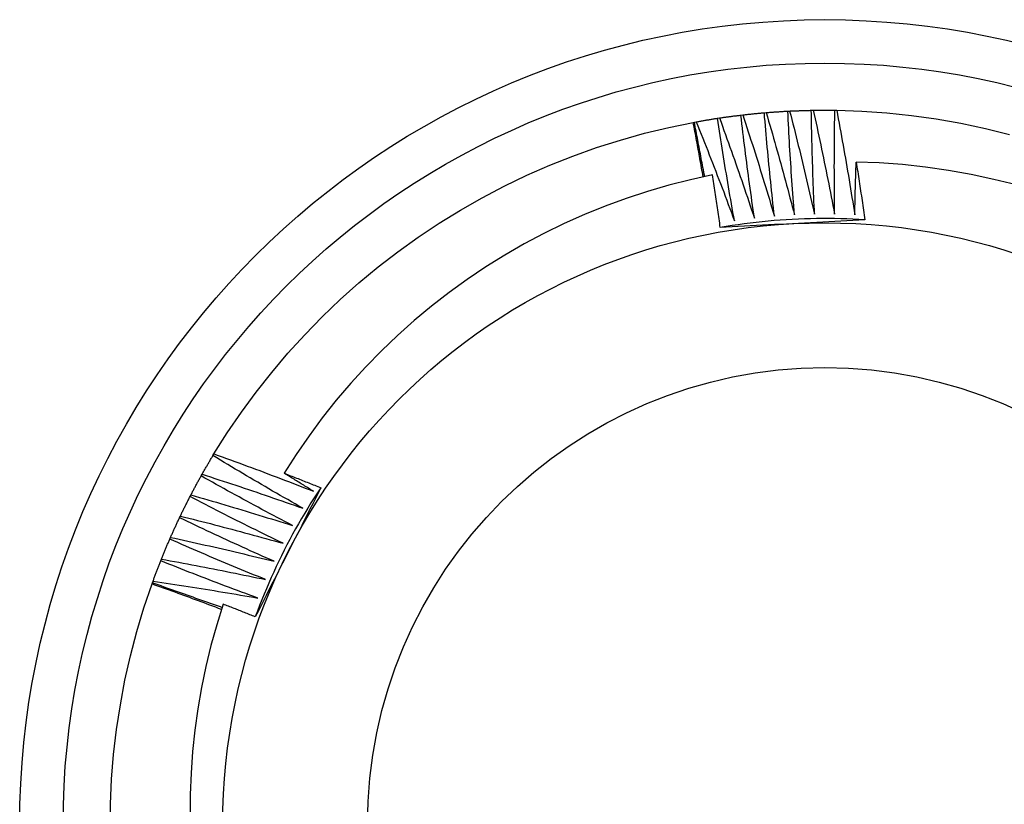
# Model space of a CAD drawing. Header units: inches. Extents: x 21 to 549, y 60 to 259.
# Tile 43 of 129: x 242.141 to 242.355, y 173.704 to 173.874. Entities that reach past the tile are written whole.
import ezdxf

# ---------------------------------------------------------------- set-up
doc = ezdxf.new("R2010")
doc.units = ezdxf.units.IN
doc.header["$MEASUREMENT"] = 0
doc.layers.add('Visible Edges(ANSI)', color=7, linetype='Continuous', lineweight=25)
doc.layers.add('Visible Tangent Edges(ANSI)', color=7, linetype='Continuous', lineweight=25)

msp = doc.modelspace()

# ---------------------------------------------------------------- linework, layer by layer
at = {"layer": 'Visible Edges(ANSI)'}
for p, q in [((242.29278, 173.85294), (242.29319, 173.853)), ((242.29785, 173.85362), (242.29826, 173.85367)), ((242.30295, 173.85414), (242.30336, 173.85417)), ((242.30805, 173.85449), (242.30846, 173.85451)), ((242.31317, 173.85467), (242.31358, 173.85468)), ((242.31829, 173.85468), (242.3187, 173.85468)), ((242.28748, 173.85204), (242.28773, 173.85209)), ((242.28773, 173.85209), (242.28814, 173.85216)), ((242.18298, 173.77955), (242.18319, 173.7799)), ((242.1804, 173.77512), (242.1806, 173.77548)), ((242.17798, 173.77062), (242.17817, 173.77098)), ((242.1757, 173.76603), (242.17588, 173.7664)), ((242.17358, 173.76137), (242.17374, 173.76175)), ((242.17161, 173.75665), (242.17176, 173.75703)), ((242.16979, 173.75186), (242.16993, 173.75225)), ((242.16971, 173.75162), (242.16979, 173.75186))]:
    msp.add_line(p, q, dxfattribs=at)
at = {"layer": 'Visible Edges(ANSI)', "flags": 128}
for points in [[(242.28814, 173.85216), (242.28833, 173.85219), (242.28852, 173.85223), (242.28872, 173.85226), (242.28891, 173.8523), (242.2891, 173.85233), (242.28929, 173.85237), (242.28949, 173.8524), (242.28968, 173.85243), (242.28987, 173.85247), (242.29007, 173.8525), (242.29026, 173.85253), (242.29046, 173.85257), (242.29065, 173.8526), (242.29084, 173.85263), (242.29104, 173.85266), (242.29123, 173.85269), (242.29142, 173.85272), (242.29162, 173.85276), (242.29181, 173.85279), (242.29201, 173.85282), (242.2922, 173.85285), (242.29239, 173.85288), (242.29259, 173.85291), (242.29278, 173.85294)], [(242.29646, 173.8306), (242.29629, 173.83153), (242.29612, 173.83245), (242.29596, 173.83338), (242.2958, 173.83431), (242.29563, 173.83524), (242.29547, 173.83617), (242.29531, 173.8371), (242.29516, 173.83803), (242.295, 173.83896), (242.29484, 173.83989), (242.29469, 173.84082), (242.29453, 173.84175), (242.29438, 173.84268), (242.29423, 173.84361), (242.29408, 173.84454), (242.29393, 173.84548), (242.29378, 173.84641), (242.29364, 173.84734), (242.29349, 173.84827), (242.29335, 173.8492), (242.2932, 173.85014), (242.29306, 173.85107), (242.29292, 173.852), (242.29278, 173.85294)], [(242.29319, 173.853), (242.29338, 173.85303), (242.29357, 173.85306), (242.29377, 173.85308), (242.29396, 173.85311), (242.29416, 173.85314), (242.29435, 173.85317), (242.29455, 173.85319), (242.29474, 173.85322), (242.29493, 173.85325), (242.29513, 173.85327), (242.29532, 173.8533), (242.29552, 173.85333), (242.29571, 173.85335), (242.29591, 173.85338), (242.2961, 173.8534), (242.2963, 173.85343), (242.29649, 173.85345), (242.29669, 173.85348), (242.29688, 173.8535), (242.29707, 173.85353), (242.29727, 173.85355), (242.29746, 173.85357), (242.29766, 173.8536), (242.29785, 173.85362)], [(242.29319, 173.853), (242.29352, 173.85209), (242.29384, 173.85119), (242.29417, 173.85028), (242.2945, 173.84938), (242.29482, 173.84847), (242.29515, 173.84757), (242.29547, 173.84666), (242.29579, 173.84575), (242.29611, 173.84484), (242.29643, 173.84393), (242.29675, 173.84303), (242.29707, 173.84212), (242.29739, 173.84121), (242.2977, 173.8403), (242.29802, 173.83939), (242.29833, 173.83848), (242.29864, 173.83756), (242.29895, 173.83665), (242.29926, 173.83574), (242.29957, 173.83483), (242.29988, 173.83391), (242.30018, 173.833), (242.30049, 173.83209), (242.30079, 173.83117)], [(242.30079, 173.83117), (242.30066, 173.83211), (242.30052, 173.83304), (242.30039, 173.83397), (242.30026, 173.83491), (242.30012, 173.83584), (242.29999, 173.83678), (242.29986, 173.83771), (242.29974, 173.83864), (242.29961, 173.83958), (242.29949, 173.84051), (242.29936, 173.84145), (242.29924, 173.84238), (242.29912, 173.84332), (242.299, 173.84426), (242.29888, 173.84519), (242.29876, 173.84613), (242.29864, 173.84706), (242.29852, 173.848), (242.29841, 173.84894), (242.2983, 173.84987), (242.29818, 173.85081), (242.29807, 173.85175), (242.29796, 173.85268), (242.29785, 173.85362)], [(242.29826, 173.85367), (242.29846, 173.85369), (242.29865, 173.85371), (242.29885, 173.85374), (242.29904, 173.85376), (242.29924, 173.85378), (242.29943, 173.8538), (242.29963, 173.85382), (242.29982, 173.85384), (242.30002, 173.85386), (242.30021, 173.85388), (242.30041, 173.8539), (242.3006, 173.85392), (242.3008, 173.85394), (242.30099, 173.85396), (242.30119, 173.85398), (242.30138, 173.854), (242.30158, 173.85402), (242.30177, 173.85403), (242.30197, 173.85405), (242.30216, 173.85407), (242.30236, 173.85409), (242.30256, 173.85411), (242.30275, 173.85412), (242.30295, 173.85414)], [(242.29826, 173.85367), (242.29856, 173.85275), (242.29886, 173.85184), (242.29916, 173.85092), (242.29945, 173.85001), (242.29975, 173.84909), (242.30004, 173.84818), (242.30034, 173.84726), (242.30063, 173.84634), (242.30092, 173.84542), (242.30121, 173.8445), (242.3015, 173.84359), (242.30179, 173.84267), (242.30207, 173.84175), (242.30236, 173.84083), (242.30264, 173.83991), (242.30292, 173.83899), (242.30321, 173.83806), (242.30349, 173.83714), (242.30377, 173.83622), (242.30404, 173.8353), (242.30432, 173.83438), (242.3046, 173.83345), (242.30487, 173.83253), (242.30514, 173.83161)], [(242.30514, 173.83161), (242.30504, 173.83254), (242.30494, 173.83348), (242.30483, 173.83442), (242.30473, 173.83536), (242.30463, 173.83629), (242.30453, 173.83723), (242.30443, 173.83817), (242.30434, 173.83911), (242.30424, 173.84005), (242.30415, 173.84098), (242.30405, 173.84192), (242.30396, 173.84286), (242.30387, 173.8438), (242.30378, 173.84474), (242.30369, 173.84568), (242.3036, 173.84662), (242.30352, 173.84756), (242.30343, 173.8485), (242.30335, 173.84944), (242.30327, 173.85038), (242.30318, 173.85132), (242.3031, 173.85226), (242.30302, 173.8532), (242.30295, 173.85414)], [(242.30336, 173.85417), (242.30355, 173.85419), (242.30375, 173.8542), (242.30394, 173.85422), (242.30414, 173.85424), (242.30433, 173.85425), (242.30453, 173.85427), (242.30472, 173.85428), (242.30492, 173.85429), (242.30512, 173.85431), (242.30531, 173.85432), (242.30551, 173.85434), (242.3057, 173.85435), (242.3059, 173.85436), (242.30609, 173.85437), (242.30629, 173.85439), (242.30649, 173.8544), (242.30668, 173.85441), (242.30688, 173.85442), (242.30707, 173.85443), (242.30727, 173.85445), (242.30747, 173.85446), (242.30766, 173.85447), (242.30786, 173.85448), (242.30805, 173.85449)], [(242.30336, 173.85417), (242.30362, 173.85325), (242.30389, 173.85232), (242.30416, 173.8514), (242.30443, 173.85047), (242.30469, 173.84955), (242.30496, 173.84862), (242.30522, 173.8477), (242.30548, 173.84677), (242.30574, 173.84584), (242.306, 173.84492), (242.30626, 173.84399), (242.30652, 173.84306), (242.30677, 173.84213), (242.30703, 173.8412), (242.30728, 173.84027), (242.30753, 173.83934), (242.30778, 173.83841), (242.30803, 173.83748), (242.30828, 173.83655), (242.30853, 173.83562), (242.30878, 173.83469), (242.30902, 173.83376), (242.30927, 173.83283), (242.30951, 173.8319)], [(242.30951, 173.8319), (242.30943, 173.83284), (242.30936, 173.83378), (242.30929, 173.83472), (242.30922, 173.83566), (242.30915, 173.8366), (242.30908, 173.83754), (242.30901, 173.83848), (242.30895, 173.83942), (242.30888, 173.84036), (242.30882, 173.8413), (242.30876, 173.84224), (242.3087, 173.84318), (242.30864, 173.84413), (242.30858, 173.84507), (242.30852, 173.84601), (242.30846, 173.84695), (242.30841, 173.84789), (242.30835, 173.84883), (242.3083, 173.84978), (242.30825, 173.85072), (242.3082, 173.85166), (242.30815, 173.8526), (242.3081, 173.85355), (242.30805, 173.85449)], [(242.30846, 173.85451), (242.30866, 173.85452), (242.30886, 173.85453), (242.30905, 173.85454), (242.30925, 173.85455), (242.30944, 173.85455), (242.30964, 173.85456), (242.30984, 173.85457), (242.31003, 173.85458), (242.31023, 173.85459), (242.31042, 173.85459), (242.31062, 173.8546), (242.31082, 173.85461), (242.31101, 173.85461), (242.31121, 173.85462), (242.3114, 173.85463), (242.3116, 173.85463), (242.3118, 173.85464), (242.31199, 173.85464), (242.31219, 173.85465), (242.31239, 173.85465), (242.31258, 173.85466), (242.31278, 173.85466), (242.31297, 173.85467), (242.31317, 173.85467)], [(242.30846, 173.85451), (242.3087, 173.85358), (242.30894, 173.85264), (242.30918, 173.85171), (242.30941, 173.85078), (242.30965, 173.84984), (242.30988, 173.84891), (242.31011, 173.84798), (242.31034, 173.84704), (242.31057, 173.84611), (242.3108, 173.84517), (242.31103, 173.84423), (242.31126, 173.8433), (242.31148, 173.84236), (242.31171, 173.84143), (242.31193, 173.84049), (242.31215, 173.83955), (242.31237, 173.83861), (242.31259, 173.83768), (242.31281, 173.83674), (242.31302, 173.8358), (242.31324, 173.83486), (242.31345, 173.83392), (242.31367, 173.83298), (242.31388, 173.83204)], [(242.31388, 173.83204), (242.31384, 173.83298), (242.3138, 173.83392), (242.31375, 173.83487), (242.31371, 173.83581), (242.31368, 173.83675), (242.31364, 173.83769), (242.3136, 173.83864), (242.31357, 173.83958), (242.31353, 173.84052), (242.3135, 173.84146), (242.31347, 173.84241), (242.31344, 173.84335), (242.31341, 173.84429), (242.31338, 173.84524), (242.31336, 173.84618), (242.31333, 173.84712), (242.31331, 173.84807), (242.31328, 173.84901), (242.31326, 173.84995), (242.31324, 173.8509), (242.31322, 173.85184), (242.3132, 173.85278), (242.31319, 173.85373), (242.31317, 173.85467)], [(242.31358, 173.85468), (242.31378, 173.85468), (242.31397, 173.85468), (242.31417, 173.85469), (242.31436, 173.85469), (242.31456, 173.85469), (242.31476, 173.85469), (242.31495, 173.85469), (242.31515, 173.85469), (242.31535, 173.8547), (242.31554, 173.8547), (242.31574, 173.8547), (242.31593, 173.8547), (242.31613, 173.8547), (242.31633, 173.8547), (242.31652, 173.8547), (242.31672, 173.8547), (242.31692, 173.8547), (242.31711, 173.85469), (242.31731, 173.85469), (242.3175, 173.85469), (242.3177, 173.85469), (242.3179, 173.85469), (242.31809, 173.85468), (242.31829, 173.85468)], [(242.31358, 173.85468), (242.31379, 173.85374), (242.31399, 173.8528), (242.3142, 173.85186), (242.31441, 173.85092), (242.31461, 173.84997), (242.31481, 173.84903), (242.31501, 173.84809), (242.31521, 173.84715), (242.31541, 173.84621), (242.31561, 173.84527), (242.31581, 173.84432), (242.316, 173.84338), (242.3162, 173.84244), (242.31639, 173.84149), (242.31658, 173.84055), (242.31677, 173.83961), (242.31696, 173.83866), (242.31715, 173.83772), (242.31734, 173.83677), (242.31752, 173.83583), (242.31771, 173.83488), (242.31789, 173.83393), (242.31807, 173.83299), (242.31825, 173.83204)], [(242.31825, 173.83204), (242.31824, 173.83299), (242.31823, 173.83393), (242.31822, 173.83487), (242.31821, 173.83581), (242.3182, 173.83676), (242.3182, 173.8377), (242.31819, 173.83864), (242.31819, 173.83959), (242.31819, 173.84053), (242.31819, 173.84147), (242.31818, 173.84242), (242.31819, 173.84336), (242.31819, 173.8443), (242.31819, 173.84525), (242.3182, 173.84619), (242.3182, 173.84713), (242.31821, 173.84808), (242.31822, 173.84902), (242.31822, 173.84996), (242.31824, 173.85091), (242.31825, 173.85185), (242.31826, 173.85279), (242.31827, 173.85374), (242.31829, 173.85468)], [(242.3187, 173.85468), (242.32414, 173.85449), (242.32957, 173.85411), (242.33498, 173.85355), (242.34037, 173.85279), (242.34573, 173.85185), (242.35105, 173.85072), (242.35633, 173.84941)], [(242.3187, 173.85468), (242.31888, 173.85373), (242.31905, 173.85278), (242.31923, 173.85184), (242.3194, 173.85089), (242.31957, 173.84994), (242.31974, 173.849), (242.31991, 173.84805), (242.32008, 173.8471), (242.32025, 173.84615), (242.32042, 173.8452), (242.32058, 173.84425), (242.32075, 173.84331), (242.32091, 173.84236), (242.32107, 173.84141), (242.32123, 173.84046), (242.32139, 173.83951), (242.32155, 173.83856), (242.32171, 173.83761), (242.32186, 173.83666), (242.32202, 173.83571), (242.32217, 173.83475), (242.32233, 173.8338), (242.32248, 173.83285), (242.32263, 173.8319)], [(242.18319, 173.7799), (242.18609, 173.7845), (242.18916, 173.789), (242.19238, 173.79338), (242.19575, 173.79766), (242.19927, 173.80181), (242.20293, 173.80583), (242.20673, 173.80973), (242.21067, 173.81349), (242.21473, 173.81711), (242.21892, 173.82058), (242.22323, 173.82391), (242.22765, 173.82708), (242.23218, 173.8301), (242.23681, 173.83296), (242.24154, 173.83565), (242.24636, 173.83817), (242.25126, 173.84053), (242.25625, 173.84271), (242.26131, 173.84472), (242.26643, 173.84655), (242.27162, 173.8482), (242.27686, 173.84966), (242.28215, 173.85094), (242.28748, 173.85204)], [(242.28963, 173.8402), (242.28955, 173.84069), (242.28946, 173.84118), (242.28937, 173.84168), (242.28929, 173.84217), (242.2892, 173.84267), (242.28911, 173.84316), (242.28902, 173.84365), (242.28894, 173.84415), (242.28885, 173.84464), (242.28876, 173.84513), (242.28867, 173.84563), (242.28858, 173.84612), (242.28849, 173.84661), (242.2884, 173.84711), (242.28831, 173.8476), (242.28822, 173.84809), (242.28813, 173.84859), (242.28803, 173.84908), (242.28794, 173.84957), (242.28785, 173.85007), (242.28776, 173.85056), (242.28766, 173.85105), (242.28757, 173.85155), (242.28748, 173.85204)], [(242.28999, 173.84027), (242.28989, 173.84076), (242.2898, 173.84126), (242.2897, 173.84175), (242.2896, 173.84224), (242.2895, 173.84273), (242.28941, 173.84322), (242.28931, 173.84371), (242.28922, 173.84421), (242.28912, 173.8447), (242.28903, 173.84519), (242.28893, 173.84568), (242.28884, 173.84617), (242.28874, 173.84667), (242.28865, 173.84716), (242.28856, 173.84765), (242.28846, 173.84814), (242.28837, 173.84864), (242.28828, 173.84913), (242.28819, 173.84962), (242.2881, 173.85011), (242.288, 173.85061), (242.28791, 173.8511), (242.28782, 173.85159), (242.28773, 173.85209)], [(242.28814, 173.85216), (242.2885, 173.85127), (242.28885, 173.85037), (242.28921, 173.84948), (242.28957, 173.84859), (242.28992, 173.84769), (242.29028, 173.84679), (242.29063, 173.8459), (242.29098, 173.845), (242.29133, 173.84411), (242.29168, 173.84321), (242.29203, 173.84231), (242.29238, 173.84141), (242.29272, 173.84051), (242.29307, 173.83961), (242.29341, 173.83872), (242.29375, 173.83782), (242.2941, 173.83691), (242.29444, 173.83601), (242.29478, 173.83511), (242.29511, 173.83421), (242.29545, 173.83331), (242.29579, 173.8324), (242.29612, 173.8315), (242.29646, 173.8306)], [(242.32263, 173.8319), (242.32264, 173.83238), (242.32265, 173.83286), (242.32266, 173.83334), (242.32267, 173.83382), (242.32268, 173.8343), (242.32269, 173.83478), (242.3227, 173.83526), (242.32271, 173.83574), (242.32272, 173.83622), (242.32273, 173.8367), (242.32275, 173.83718), (242.32276, 173.83766), (242.32277, 173.83814), (242.32279, 173.83862), (242.3228, 173.8391), (242.32281, 173.83957), (242.32283, 173.84005), (242.32284, 173.84053), (242.32286, 173.84101), (242.32287, 173.84149), (242.32289, 173.84197), (242.3229, 173.84245), (242.32292, 173.84293), (242.32294, 173.84341)], [(242.3578, 173.83842), (242.3529, 173.83965), (242.34796, 173.84072), (242.34299, 173.8416), (242.338, 173.84232), (242.33299, 173.84286), (242.32797, 173.84322), (242.32294, 173.84341)], [(242.32294, 173.84341), (242.32302, 173.84289), (242.3231, 173.84237), (242.32318, 173.84184), (242.32326, 173.84132), (242.32335, 173.8408), (242.32343, 173.84027), (242.32351, 173.83975), (242.32359, 173.83923), (242.32367, 173.8387), (242.32374, 173.83818), (242.32382, 173.83765), (242.3239, 173.83713), (242.32398, 173.83661), (242.32406, 173.83608), (242.32414, 173.83556), (242.32421, 173.83504), (242.32429, 173.83451), (242.32436, 173.83399), (242.32444, 173.83346), (242.32452, 173.83294), (242.32459, 173.83241), (242.32467, 173.83189), (242.32474, 173.83137), (242.32481, 173.83084)], [(242.29164, 173.84061), (242.28688, 173.83957), (242.28217, 173.83837), (242.2775, 173.83701), (242.27288, 173.83549), (242.26832, 173.83382), (242.26382, 173.83199), (242.25938, 173.83001), (242.255, 173.82788), (242.2507, 173.82559), (242.24647, 173.82316), (242.24233, 173.82059), (242.23828, 173.81787), (242.23434, 173.81503), (242.2305, 173.81205), (242.22676, 173.80894), (242.22313, 173.80571), (242.21962, 173.80235), (242.21622, 173.79887), (242.21295, 173.79528), (242.20979, 173.79157), (242.20676, 173.78775), (242.20387, 173.78383), (242.20111, 173.77981), (242.1985, 173.7757)], [(242.29336, 173.82915), (242.2933, 173.82963), (242.29323, 173.83011), (242.29316, 173.83059), (242.29309, 173.83106), (242.29302, 173.83154), (242.29295, 173.83202), (242.29288, 173.8325), (242.29281, 173.83298), (242.29274, 173.83345), (242.29267, 173.83393), (242.29259, 173.83441), (242.29252, 173.83489), (242.29245, 173.83536), (242.29238, 173.83584), (242.29231, 173.83632), (242.29223, 173.8368), (242.29216, 173.83727), (242.29208, 173.83775), (242.29201, 173.83823), (242.29194, 173.83871), (242.29186, 173.83918), (242.29179, 173.83966), (242.29171, 173.84014), (242.29164, 173.84061)], [(242.32481, 173.83084), (242.3235, 173.83092), (242.32219, 173.83099), (242.32087, 173.83104), (242.31956, 173.83108), (242.31824, 173.83111), (242.31693, 173.83113), (242.31561, 173.83113), (242.3143, 173.83112), (242.31298, 173.83109), (242.31167, 173.83105), (242.31035, 173.831), (242.30904, 173.83094), (242.30773, 173.83086), (242.30641, 173.83077), (242.3051, 173.83067), (242.30379, 173.83055), (242.30248, 173.83042), (242.30117, 173.83028), (242.29987, 173.83012), (242.29856, 173.82996), (242.29726, 173.82977), (242.29596, 173.82958), (242.29466, 173.82937), (242.29336, 173.82915)], [(242.32481, 173.83084), (242.32351, 173.83077), (242.3222, 173.8307), (242.32089, 173.83063), (242.31959, 173.83056), (242.31828, 173.83049), (242.31697, 173.83042), (242.31566, 173.83035), (242.31435, 173.83028), (242.31303, 173.83021), (242.31172, 173.83014), (242.31041, 173.83007), (242.30909, 173.83), (242.30778, 173.82993), (242.30646, 173.82986), (242.30515, 173.82979), (242.30384, 173.82972), (242.30252, 173.82965), (242.30121, 173.82958), (242.2999, 173.82951), (242.2986, 173.82944), (242.29729, 173.82937), (242.29598, 173.8293), (242.29467, 173.82922), (242.29336, 173.82915)], [(242.1806, 173.77548), (242.1807, 173.77565), (242.1808, 173.77582), (242.18089, 173.77599), (242.18099, 173.77616), (242.18109, 173.77633), (242.18119, 173.7765), (242.18128, 173.77667), (242.18138, 173.77684), (242.18148, 173.77701), (242.18158, 173.77718), (242.18168, 173.77735), (242.18177, 173.77752), (242.18187, 173.77769), (242.18197, 173.77786), (242.18207, 173.77803), (242.18217, 173.7782), (242.18227, 173.77837), (242.18237, 173.77854), (242.18247, 173.77871), (242.18257, 173.77888), (242.18267, 173.77904), (242.18277, 173.77921), (242.18288, 173.77938), (242.18298, 173.77955)], [(242.2025, 173.76809), (242.20168, 173.76856), (242.20086, 173.76902), (242.20004, 173.76949), (242.19923, 173.76996), (242.19841, 173.77043), (242.19759, 173.7709), (242.19677, 173.77137), (242.19596, 173.77184), (242.19514, 173.77232), (242.19433, 173.77279), (242.19351, 173.77327), (242.1927, 173.77375), (242.19188, 173.77422), (242.19107, 173.7747), (242.19026, 173.77518), (242.18945, 173.77566), (242.18864, 173.77615), (242.18783, 173.77663), (242.18702, 173.77711), (242.18621, 173.7776), (242.1854, 173.77808), (242.18459, 173.77857), (242.18378, 173.77906), (242.18298, 173.77955)], [(242.18319, 173.7799), (242.18409, 173.77958), (242.185, 173.77925), (242.18591, 173.77892), (242.18681, 173.77859), (242.18772, 173.77827), (242.18862, 173.77794), (242.18952, 173.7776), (242.19043, 173.77727), (242.19133, 173.77694), (242.19223, 173.7766), (242.19314, 173.77627), (242.19404, 173.77593), (242.19494, 173.77559), (242.19584, 173.77525), (242.19674, 173.77491), (242.19764, 173.77457), (242.19854, 173.77423), (242.19944, 173.77388), (242.20034, 173.77354), (242.20124, 173.77319), (242.20214, 173.77284), (242.20304, 173.77249), (242.20394, 173.77215), (242.20483, 173.77179)], [(242.1985, 173.7757), (242.19884, 173.77557), (242.19917, 173.77544), (242.1995, 173.77531), (242.19983, 173.77518), (242.20016, 173.77505), (242.20049, 173.77492), (242.20082, 173.77479), (242.20116, 173.77466), (242.20149, 173.77453), (242.20182, 173.7744), (242.20215, 173.77427), (242.20248, 173.77414), (242.20281, 173.77401), (242.20314, 173.77387), (242.20347, 173.77374), (242.2038, 173.77361), (242.20413, 173.77348), (242.20446, 173.77335), (242.2048, 173.77321), (242.20513, 173.77308), (242.20546, 173.77295), (242.20579, 173.77282), (242.20612, 173.77268), (242.20645, 173.77255)], [(242.20483, 173.77179), (242.20457, 173.77196), (242.2043, 173.77212), (242.20404, 173.77228), (242.20378, 173.77244), (242.20351, 173.7726), (242.20325, 173.77277), (242.20298, 173.77293), (242.20272, 173.77309), (242.20246, 173.77325), (242.20219, 173.77341), (242.20193, 173.77358), (242.20166, 173.77374), (242.2014, 173.7739), (242.20114, 173.77407), (242.20087, 173.77423), (242.20061, 173.77439), (242.20035, 173.77456), (242.20008, 173.77472), (242.19982, 173.77488), (242.19956, 173.77505), (242.19929, 173.77521), (242.19903, 173.77537), (242.19877, 173.77554), (242.1985, 173.7757)], [(242.17817, 173.77098), (242.17826, 173.77115), (242.17835, 173.77133), (242.17844, 173.7715), (242.17853, 173.77167), (242.17862, 173.77185), (242.17871, 173.77202), (242.17881, 173.7722), (242.1789, 173.77237), (242.17899, 173.77254), (242.17908, 173.77271), (242.17918, 173.77289), (242.17927, 173.77306), (242.17936, 173.77323), (242.17946, 173.77341), (242.17955, 173.77358), (242.17964, 173.77375), (242.17974, 173.77392), (242.17983, 173.77409), (242.17993, 173.77427), (242.18002, 173.77444), (242.18012, 173.77461), (242.18021, 173.77478), (242.18031, 173.77495), (242.1804, 173.77512)], [(242.2003, 173.76432), (242.19946, 173.76475), (242.19863, 173.76519), (242.19779, 173.76563), (242.19696, 173.76607), (242.19613, 173.76652), (242.19529, 173.76696), (242.19446, 173.7674), (242.19363, 173.76785), (242.1928, 173.7683), (242.19197, 173.76874), (242.19114, 173.76919), (242.19031, 173.76964), (242.18948, 173.77009), (242.18865, 173.77055), (242.18783, 173.771), (242.187, 173.77145), (242.18617, 173.77191), (242.18535, 173.77236), (242.18452, 173.77282), (242.1837, 173.77328), (242.18287, 173.77374), (242.18205, 173.7742), (242.18123, 173.77466), (242.1804, 173.77512)], [(242.1806, 173.77548), (242.18152, 173.77519), (242.18244, 173.77489), (242.18335, 173.77459), (242.18427, 173.7743), (242.18518, 173.774), (242.1861, 173.7737), (242.18701, 173.77339), (242.18793, 173.77309), (242.18884, 173.77279), (242.18975, 173.77248), (242.19067, 173.77218), (242.19158, 173.77187), (242.19249, 173.77156), (242.1934, 173.77125), (242.19431, 173.77094), (242.19523, 173.77063), (242.19614, 173.77032), (242.19705, 173.77), (242.19796, 173.76969), (242.19887, 173.76937), (242.19978, 173.76905), (242.20069, 173.76873), (242.20159, 173.76841), (242.2025, 173.76809)], [(242.20645, 173.77255), (242.20586, 173.77138), (242.20526, 173.77021), (242.20467, 173.76905), (242.20408, 173.76788), (242.20349, 173.76671), (242.20289, 173.76554), (242.2023, 173.76437), (242.2017, 173.7632), (242.20111, 173.76203), (242.20051, 173.76086), (242.19991, 173.75968), (242.19932, 173.75851), (242.19872, 173.75734), (242.19812, 173.75616), (242.19753, 173.75499), (242.19693, 173.75382), (242.19634, 173.75265), (242.19574, 173.75148), (242.19515, 173.75031), (242.19455, 173.74914), (242.19396, 173.74797), (242.19337, 173.7468), (242.19278, 173.74563), (242.19218, 173.74447)], [(242.20645, 173.77255), (242.20572, 173.77145), (242.20501, 173.77035), (242.2043, 173.76924), (242.20361, 173.76812), (242.20293, 173.76699), (242.20226, 173.76586), (242.2016, 173.76472), (242.20095, 173.76358), (242.20031, 173.76243), (242.19969, 173.76127), (242.19908, 173.7601), (242.19847, 173.75894), (242.19788, 173.75776), (242.19731, 173.75658), (242.19674, 173.75539), (242.19619, 173.7542), (242.19564, 173.753), (242.19511, 173.7518), (242.19459, 173.75059), (242.19409, 173.74937), (242.19359, 173.74815), (242.19311, 173.74693), (242.19264, 173.7457), (242.19218, 173.74447)], [(242.17588, 173.7664), (242.17596, 173.76658), (242.17605, 173.76675), (242.17613, 173.76693), (242.17622, 173.76711), (242.1763, 173.76728), (242.17639, 173.76746), (242.17648, 173.76764), (242.17656, 173.76781), (242.17665, 173.76799), (242.17674, 173.76816), (242.17682, 173.76834), (242.17691, 173.76852), (242.177, 173.76869), (242.17709, 173.76887), (242.17718, 173.76904), (242.17726, 173.76922), (242.17735, 173.76939), (242.17744, 173.76957), (242.17753, 173.76974), (242.17762, 173.76992), (242.17771, 173.77009), (242.1778, 173.77027), (242.17789, 173.77044), (242.17798, 173.77062)], [(242.19822, 173.76047), (242.19737, 173.76088), (242.19652, 173.76129), (242.19567, 173.7617), (242.19482, 173.76212), (242.19398, 173.76253), (242.19313, 173.76295), (242.19228, 173.76336), (242.19144, 173.76378), (242.19059, 173.7642), (242.18975, 173.76462), (242.1889, 173.76504), (242.18806, 173.76546), (242.18722, 173.76589), (242.18637, 173.76631), (242.18553, 173.76674), (242.18469, 173.76716), (242.18385, 173.76759), (242.18301, 173.76802), (242.18217, 173.76845), (242.18133, 173.76888), (242.18049, 173.76931), (242.17965, 173.76975), (242.17881, 173.77018), (242.17798, 173.77062)], [(242.17817, 173.77098), (242.17909, 173.77072), (242.18002, 173.77045), (242.18094, 173.77018), (242.18187, 173.76992), (242.18279, 173.76965), (242.18372, 173.76938), (242.18464, 173.76911), (242.18556, 173.76883), (242.18649, 173.76856), (242.18741, 173.76828), (242.18833, 173.76801), (242.18925, 173.76773), (242.19018, 173.76745), (242.1911, 173.76717), (242.19202, 173.76689), (242.19294, 173.76661), (242.19386, 173.76633), (242.19478, 173.76604), (242.1957, 173.76576), (242.19662, 173.76547), (242.19754, 173.76519), (242.19846, 173.7649), (242.19938, 173.76461), (242.2003, 173.76432)], [(242.17374, 173.76175), (242.17382, 173.76193), (242.1739, 173.76211), (242.17398, 173.76229), (242.17406, 173.76247), (242.17414, 173.76265), (242.17422, 173.76282), (242.1743, 173.763), (242.17438, 173.76318), (242.17446, 173.76336), (242.17454, 173.76354), (242.17462, 173.76372), (242.17471, 173.7639), (242.17479, 173.76408), (242.17487, 173.76425), (242.17495, 173.76443), (242.17503, 173.76461), (242.17512, 173.76479), (242.1752, 173.76497), (242.17528, 173.76514), (242.17537, 173.76532), (242.17545, 173.7655), (242.17553, 173.76568), (242.17562, 173.76585), (242.1757, 173.76603)], [(242.19626, 173.75655), (242.1954, 173.75694), (242.19454, 173.75732), (242.19368, 173.7577), (242.19282, 173.75809), (242.19196, 173.75848), (242.1911, 173.75886), (242.19024, 173.75925), (242.18938, 173.75964), (242.18852, 173.76003), (242.18766, 173.76043), (242.1868, 173.76082), (242.18595, 173.76121), (242.18509, 173.76161), (242.18424, 173.76201), (242.18338, 173.7624), (242.18252, 173.7628), (242.18167, 173.7632), (242.18082, 173.7636), (242.17996, 173.764), (242.17911, 173.76441), (242.17826, 173.76481), (242.1774, 173.76522), (242.17655, 173.76562), (242.1757, 173.76603)], [(242.17588, 173.7664), (242.17681, 173.76617), (242.17775, 173.76593), (242.17868, 173.7657), (242.17961, 173.76546), (242.18054, 173.76522), (242.18148, 173.76498), (242.18241, 173.76474), (242.18334, 173.7645), (242.18427, 173.76426), (242.1852, 173.76401), (242.18614, 173.76377), (242.18707, 173.76352), (242.188, 173.76327), (242.18893, 173.76302), (242.18986, 173.76277), (242.19079, 173.76252), (242.19172, 173.76227), (242.19265, 173.76202), (242.19358, 173.76176), (242.1945, 173.7615), (242.19543, 173.76125), (242.19636, 173.76099), (242.19729, 173.76073), (242.19822, 173.76047)], [(242.17176, 173.75703), (242.17183, 173.75721), (242.17191, 173.75739), (242.17198, 173.75757), (242.17205, 173.75776), (242.17213, 173.75794), (242.1722, 173.75812), (242.17228, 173.7583), (242.17235, 173.75848), (242.17243, 173.75866), (242.1725, 173.75885), (242.17258, 173.75903), (242.17265, 173.75921), (242.17273, 173.75939), (242.1728, 173.75957), (242.17288, 173.75975), (242.17296, 173.75993), (242.17303, 173.76011), (242.17311, 173.76029), (242.17319, 173.76047), (242.17327, 173.76065), (242.17334, 173.76083), (242.17342, 173.76101), (242.1735, 173.76119), (242.17358, 173.76137)], [(242.19444, 173.75258), (242.19357, 173.75293), (242.19269, 173.75329), (242.19182, 173.75364), (242.19094, 173.754), (242.19007, 173.75436), (242.1892, 173.75472), (242.18833, 173.75508), (242.18746, 173.75544), (242.18659, 173.7558), (242.18572, 173.75616), (242.18485, 173.75653), (242.18398, 173.7569), (242.18311, 173.75726), (242.18224, 173.75763), (242.18137, 173.758), (242.1805, 173.75837), (242.17964, 173.75874), (242.17877, 173.75911), (242.1779, 173.75949), (242.17704, 173.75986), (242.17617, 173.76024), (242.17531, 173.76062), (242.17444, 173.76099), (242.17358, 173.76137)], [(242.17374, 173.76175), (242.17468, 173.76155), (242.17562, 173.76134), (242.17656, 173.76114), (242.1775, 173.76093), (242.17844, 173.76072), (242.17938, 173.76051), (242.18032, 173.7603), (242.18126, 173.76009), (242.1822, 173.75988), (242.18314, 173.75967), (242.18408, 173.75945), (242.18502, 173.75924), (242.18596, 173.75902), (242.1869, 173.7588), (242.18783, 173.75858), (242.18877, 173.75836), (242.18971, 173.75814), (242.19065, 173.75792), (242.19158, 173.75769), (242.19252, 173.75747), (242.19346, 173.75724), (242.19439, 173.75701), (242.19533, 173.75678), (242.19626, 173.75655)], [(242.16993, 173.75225), (242.17, 173.75243), (242.17007, 173.75261), (242.17014, 173.7528), (242.1702, 173.75298), (242.17027, 173.75317), (242.17034, 173.75335), (242.17041, 173.75353), (242.17048, 173.75372), (242.17055, 173.7539), (242.17062, 173.75409), (242.17068, 173.75427), (242.17075, 173.75445), (242.17082, 173.75464), (242.17089, 173.75482), (242.17096, 173.755), (242.17104, 173.75519), (242.17111, 173.75537), (242.17118, 173.75555), (242.17125, 173.75573), (242.17132, 173.75592), (242.17139, 173.7561), (242.17146, 173.75628), (242.17154, 173.75647), (242.17161, 173.75665)], [(242.19275, 173.74855), (242.19186, 173.74887), (242.19098, 173.7492), (242.19009, 173.74952), (242.18921, 173.74985), (242.18832, 173.75018), (242.18744, 173.75051), (242.18656, 173.75084), (242.18568, 173.75117), (242.18479, 173.75151), (242.18391, 173.75184), (242.18303, 173.75218), (242.18215, 173.75252), (242.18127, 173.75285), (242.18039, 173.75319), (242.17951, 173.75353), (242.17863, 173.75387), (242.17775, 173.75422), (242.17687, 173.75456), (242.17599, 173.75491), (242.17511, 173.75525), (242.17424, 173.7556), (242.17336, 173.75595), (242.17248, 173.7563), (242.17161, 173.75665)], [(242.17176, 173.75703), (242.17271, 173.75686), (242.17365, 173.75668), (242.1746, 173.75651), (242.17555, 173.75633), (242.17649, 173.75616), (242.17744, 173.75598), (242.17839, 173.7558), (242.17933, 173.75562), (242.18028, 173.75544), (242.18122, 173.75526), (242.18217, 173.75507), (242.18311, 173.75489), (242.18406, 173.7547), (242.185, 173.75452), (242.18595, 173.75433), (242.18689, 173.75414), (242.18784, 173.75395), (242.18878, 173.75376), (242.18972, 173.75356), (242.19067, 173.75337), (242.19161, 173.75317), (242.19255, 173.75298), (242.1935, 173.75278), (242.19444, 173.75258)], [(242.16993, 173.75225), (242.17089, 173.75211), (242.17184, 173.75196), (242.17279, 173.75182), (242.17374, 173.75168), (242.17469, 173.75153), (242.17565, 173.75139), (242.1766, 173.75124), (242.17755, 173.75109), (242.1785, 173.75094), (242.17945, 173.75079), (242.1804, 173.75064), (242.18135, 173.75048), (242.1823, 173.75033), (242.18325, 173.75017), (242.1842, 173.75001), (242.18515, 173.74986), (242.1861, 173.7497), (242.18705, 173.74954), (242.188, 173.74937), (242.18895, 173.74921), (242.1899, 173.74905), (242.19085, 173.74888), (242.1918, 173.74871), (242.19275, 173.74855)], [(242.1606, 173.69824), (242.16067, 173.70368), (242.16092, 173.70912), (242.16136, 173.71454), (242.16199, 173.71995), (242.16282, 173.72533), (242.16382, 173.73068), (242.16502, 173.73599), (242.1664, 173.74125), (242.16796, 173.74646), (242.16971, 173.75162)], [(242.18484, 173.74606), (242.18421, 173.7463), (242.18358, 173.74654), (242.18295, 173.74677), (242.18232, 173.74701), (242.1817, 173.74724), (242.18107, 173.74748), (242.18044, 173.74771), (242.17981, 173.74795), (242.17918, 173.74818), (242.17855, 173.74841), (242.17792, 173.74865), (242.17729, 173.74888), (242.17666, 173.74911), (242.17603, 173.74934), (242.1754, 173.74957), (242.17476, 173.7498), (242.17413, 173.75003), (242.1735, 173.75026), (242.17287, 173.75049), (242.17224, 173.75071), (242.17161, 173.75094), (242.17097, 173.75117), (242.17034, 173.75139), (242.16971, 173.75162)], [(242.18499, 173.74653), (242.18436, 173.74674), (242.18372, 173.74696), (242.18309, 173.74718), (242.18245, 173.74739), (242.18182, 173.74761), (242.18118, 173.74783), (242.18055, 173.74805), (242.17991, 173.74827), (242.17928, 173.74849), (242.17865, 173.74871), (242.17801, 173.74893), (242.17738, 173.74915), (242.17675, 173.74938), (242.17611, 173.7496), (242.17548, 173.74982), (242.17485, 173.75005), (242.17422, 173.75027), (242.17358, 173.7505), (242.17295, 173.75072), (242.17232, 173.75095), (242.17169, 173.75118), (242.17106, 173.7514), (242.17043, 173.75163), (242.16979, 173.75186)], [(242.18522, 173.74722), (242.1838, 173.74275), (242.18254, 173.73822), (242.18142, 173.73366), (242.18046, 173.72906), (242.17966, 173.72444), (242.17902, 173.7198), (242.17853, 173.71514), (242.1782, 173.71048), (242.17803, 173.7058), (242.17802, 173.70112)], [(242.19218, 173.74447), (242.19189, 173.74458), (242.1916, 173.7447), (242.19132, 173.74482), (242.19103, 173.74493), (242.19074, 173.74505), (242.19045, 173.74516), (242.19016, 173.74528), (242.18987, 173.74539), (242.18958, 173.74551), (242.18929, 173.74562), (242.189, 173.74574), (242.18871, 173.74585), (242.18842, 173.74597), (242.18813, 173.74608), (242.18784, 173.7462), (242.18755, 173.74631), (242.18725, 173.74643), (242.18696, 173.74654), (242.18667, 173.74665), (242.18638, 173.74677), (242.18609, 173.74688), (242.1858, 173.74699), (242.18551, 173.74711), (242.18522, 173.74722)]]:
    msp.add_lwpolyline(points, dxfattribs=at)
at = {"layer": 'Visible Edges(ANSI)'}
for radius in [0.1752, 0.16575, 0.131]:
    msp.add_circle((242.31611, 173.69919), radius, dxfattribs=at)
at = {"layer": 'Visible Tangent Edges(ANSI)'}
msp.add_circle((242.31611, 173.69919), 0.0995, dxfattribs=at)

doc.saveas('drawing.dxf')
